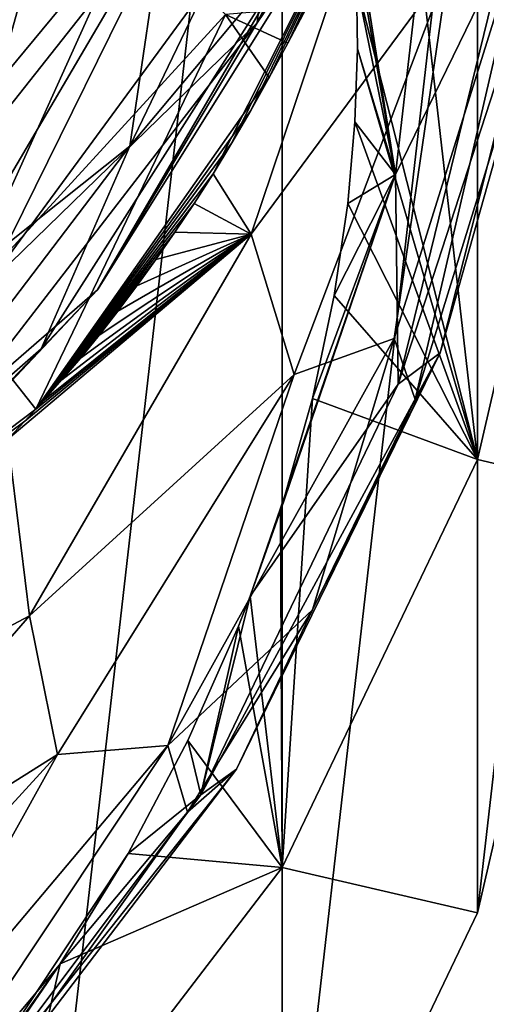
# Model space of a CAD drawing. Header units: metres. Extents: x -109 to 109, y -432 to 89.
# Tile 81 of 256: x 15.31 to 18.33, y -370.03 to -363.64. Entities that reach past the tile are written whole.
import ezdxf

# ---------------------------------------------------------------- set-up
doc = ezdxf.new("R2010")
doc.units = ezdxf.units.M
doc.layers.add('solid_506360_24502164_01', color=7, linetype='CONTINUOUS')

msp = doc.modelspace()

# ---------------------------------------------------------------- linework, layer by layer
at = {"layer": 'solid_506360_24502164_01'}
for points in [[(18.275421, -366.494873, 886.680603), (17.008738, -355.436401, 878.646118), (17.489737, -363.407562, 884.4375)], [(18.275421, -366.494873, 886.680603), (18.275421, -358.081665, 880.568054), (17.008738, -355.436401, 878.646118)], [(15.162851, -355.963501, 872.848755), (17.008738, -358.375336, 874.601074), (15.162851, -374.490906, 886.309692)], [(18.919655, -363.706726, 884.654907), (18.919655, -360.869812, 882.59375), (18.275421, -358.081665, 880.568054)], [(18.275421, -366.494873, 886.680603), (18.919655, -363.706726, 884.654907), (18.275421, -358.081665, 880.568054)], [(17.008738, -358.375336, 874.601074), (17.008738, -372.079071, 884.557373), (15.162851, -374.490906, 886.309692)], [(17.008738, -358.375336, 874.601074), (18.275421, -361.020599, 876.522949), (17.008738, -372.079071, 884.557373)], [(17.484314, -362.719635, 894.485596), (18.190842, -360.905548, 894.135681), (16.846426, -363.663727, 895.966675)], [(16.945082, -362.845215, 896.28772), (16.846426, -363.663727, 895.966675), (18.190842, -360.905548, 894.135681)], [(18.275421, -361.020599, 876.522949), (18.919655, -360.869812, 882.59375), (18.919655, -363.808746, 878.548645)], [(18.275421, -361.020599, 876.522949), (18.275421, -369.433807, 882.635498), (17.008738, -372.079071, 884.557373)], [(18.275421, -361.020599, 876.522949), (18.919655, -363.808746, 878.548645), (18.275421, -369.433807, 882.635498)], [(14.358057, -363.117096, 898.350342), (14.499955, -364.123016, 898.568787), (16.250225, -361.701782, 896.967468)], [(16.250225, -361.701782, 896.967468), (14.499955, -364.123016, 898.568787), (16.371187, -362.773071, 897.029968)], [(16.021757, -364.463593, 894.126465), (17.295427, -361.812958, 892.414978), (17.118927, -363.149353, 893.961304)], [(16.245258, -362.953033, 892.666077), (17.295427, -361.812958, 892.414978), (16.021757, -364.463593, 894.126465)], [(18.069954, -361.814331, 883.809082), (17.743143, -364.646912, 885.602356), (17.415693, -362.583527, 883.838806)], [(18.448067, -363.200348, 885.325317), (17.743143, -364.646912, 885.602356), (18.069954, -361.814331, 883.809082)], [(16.561398, -364.643097, 890.282043), (17.697676, -362.389526, 888.608276), (16.683735, -364.442261, 890.137329)], [(16.807318, -365.033844, 890.273254), (17.697676, -362.389526, 888.608276), (16.561398, -364.643097, 890.282043)], [(16.683735, -364.442261, 890.137329), (17.697676, -362.389526, 888.608276), (16.80512, -364.233765, 889.986877)], [(16.80512, -364.233765, 889.986877), (17.697676, -362.389526, 888.608276), (16.925932, -364.018005, 889.830261)], [(16.807318, -365.033844, 890.273254), (18.086512, -363.301117, 888.553467), (17.697676, -362.389526, 888.608276)], [(16.925932, -364.018005, 889.830261), (17.697676, -362.389526, 888.608276), (17.046515, -363.79541, 889.667053)], [(17.046515, -363.79541, 889.667053), (17.697676, -362.389526, 888.608276), (17.402813, -363.086182, 889.136169)], [(17.743143, -364.646912, 885.602356), (17.429415, -362.684692, 883.912354), (17.415693, -362.583527, 883.838806)], [(17.743143, -364.646912, 885.602356), (17.465868, -363.026794, 884.160889), (17.429415, -362.684692, 883.912354)], [(15.813376, -365.394623, 896.230408), (17.484314, -362.719635, 894.485596), (16.846426, -363.663727, 895.966675)], [(17.118927, -363.149353, 893.961304), (17.484314, -362.719635, 894.485596), (15.813376, -365.394623, 896.230408)], [(16.371187, -362.773071, 897.029968), (14.443076, -365.21701, 898.635437), (15.08981, -365.374451, 897.949402)], [(14.499955, -364.123016, 898.568787), (14.443076, -365.21701, 898.635437), (16.371187, -362.773071, 897.029968)], [(16.371187, -362.773071, 897.029968), (15.08981, -365.374451, 897.949402), (16.945082, -362.845215, 896.28772)], [(13.327615, -365.1203, 893.725647), (14.715818, -362.835571, 892.304565), (15.424145, -363.11264, 892.507813)], [(15.27481, -362.828552, 889.498413), (14.203942, -365.217896, 890.963806), (16.025539, -363.016388, 889.634644)], [(16.945082, -362.845215, 896.28772), (15.08981, -365.374451, 897.949402), (16.846426, -363.663727, 895.966675)], [(18.61459, -362.898376, 887.53186), (17.735811, -365.710144, 889.315613), (17.871649, -366.107178, 888.735901)], [(18.086512, -363.301117, 888.553467), (17.735811, -365.710144, 889.315613), (18.61459, -362.898376, 887.53186)], [(18.61459, -362.898376, 887.53186), (17.871649, -366.107178, 888.735901), (18.744879, -363.274048, 886.936768)], [(14.773977, -365.459106, 894.256165), (16.245258, -362.953033, 892.666077), (16.021757, -364.463593, 894.126465)], [(15.424145, -363.11264, 892.507813), (16.245258, -362.953033, 892.666077), (14.773977, -365.459106, 894.256165)], [(18.752945, -362.953796, 885.925354), (17.76136, -366.007477, 887.105225), (18.448067, -363.200348, 885.325317)], [(18.752945, -362.953796, 885.925354), (18.033169, -365.803925, 887.736389), (17.76136, -366.007477, 887.105225)], [(18.744879, -363.274048, 886.936768), (18.033169, -365.803925, 887.736389), (18.752945, -362.953796, 885.925354)], [(14.203942, -365.217896, 890.963806), (14.897513, -365.516785, 891.180542), (16.025539, -363.016388, 889.634644)], [(16.025539, -363.016388, 889.634644), (14.897513, -365.516785, 891.180542), (16.641874, -363.609955, 889.79248)], [(17.743143, -364.646912, 885.602356), (17.489737, -363.407562, 884.4375), (17.465868, -363.026794, 884.160889)], [(13.327615, -365.1203, 893.725647), (15.424145, -363.11264, 892.507813), (13.957274, -365.501251, 894.005615)], [(13.957274, -365.501251, 894.005615), (15.424145, -363.11264, 892.507813), (14.773977, -365.459106, 894.256165)], [(17.046515, -363.79541, 889.667053), (17.402813, -363.086182, 889.136169), (17.166996, -363.566315, 889.496948)], [(15.447646, -365.777191, 895.657227), (17.118927, -363.149353, 893.961304), (15.813376, -365.394623, 896.230408)], [(16.021757, -364.463593, 894.126465), (17.118927, -363.149353, 893.961304), (15.447646, -365.777191, 895.657227)], [(18.448067, -363.200348, 885.325317), (17.76136, -366.007477, 887.105225), (17.743143, -364.646912, 885.602356)], [(16.807318, -365.033844, 890.273254), (17.086496, -365.944458, 890.222534), (18.086512, -363.301117, 888.553467)], [(18.086512, -363.301117, 888.553467), (17.086496, -365.944458, 890.222534), (17.735811, -365.710144, 889.315613)], [(18.744879, -363.274048, 886.936768), (17.871649, -366.107178, 888.735901), (18.033169, -365.803925, 887.736389)], [(17.743143, -364.646912, 885.602356), (17.496572, -363.832062, 884.745911), (17.489737, -363.407562, 884.4375)], [(18.275421, -366.494873, 886.680603), (17.489737, -363.407562, 884.4375), (17.496572, -363.832062, 884.745911)], [(16.641874, -363.609955, 889.79248), (17.046515, -363.79541, 889.667053), (17.166996, -363.566315, 889.496948)], [(14.897513, -365.516785, 891.180542), (15.413098, -366.169281, 891.379761), (16.641874, -363.609955, 889.79248)], [(16.641874, -363.609955, 889.79248), (15.413098, -366.169281, 891.379761), (16.925932, -364.018005, 889.830261)], [(16.641874, -363.609955, 889.79248), (16.925932, -364.018005, 889.830261), (17.046515, -363.79541, 889.667053)], [(15.813376, -365.394623, 896.230408), (16.846426, -363.663727, 895.966675), (14.903458, -366.183685, 897.606384)], [(15.08981, -365.374451, 897.949402), (14.903458, -366.183685, 897.606384), (16.846426, -363.663727, 895.966675)], [(18.919655, -366.64566, 880.609802), (18.919655, -363.706726, 884.654907), (18.275421, -366.494873, 886.680603)], [(17.743143, -364.646912, 885.602356), (17.480562, -364.306152, 885.090393), (17.496572, -363.832062, 884.745911)], [(18.275421, -366.494873, 886.680603), (17.496572, -363.832062, 884.745911), (17.480562, -364.306152, 885.090393)], [(18.919655, -363.808746, 878.548645), (18.919655, -366.64566, 880.609802), (18.275421, -369.433807, 882.635498)], [(15.413098, -366.169281, 891.379761), (16.80512, -364.233765, 889.986877), (16.925932, -364.018005, 889.830261)], [(15.413098, -366.169281, 891.379761), (16.683735, -364.442261, 890.137329), (16.80512, -364.233765, 889.986877)], [(17.743143, -364.646912, 885.602356), (17.434019, -364.83667, 885.47583), (17.480562, -364.306152, 885.090393)], [(18.275421, -366.494873, 886.680603), (17.480562, -364.306152, 885.090393), (17.434019, -364.83667, 885.47583)], [(14.182151, -366.883423, 895.656616), (16.021757, -364.463593, 894.126465), (15.447646, -365.777191, 895.657227)], [(14.773977, -365.459106, 894.256165), (16.021757, -364.463593, 894.126465), (14.182151, -366.883423, 895.656616)], [(15.413098, -366.169281, 891.379761), (16.561398, -364.643097, 890.282043), (16.683735, -364.442261, 890.137329)], [(15.413098, -366.169281, 891.379761), (16.437939, -364.835968, 890.421143), (16.561398, -364.643097, 890.282043)], [(16.807318, -365.033844, 890.273254), (16.561398, -364.643097, 890.282043), (16.437939, -364.835968, 890.421143)], [(17.743143, -364.646912, 885.602356), (16.801971, -367.382324, 887.325378), (16.997488, -366.827179, 886.921997)], [(17.76136, -366.007477, 887.105225), (16.801971, -367.382324, 887.325378), (17.743143, -364.646912, 885.602356)], [(17.743143, -364.646912, 885.602356), (16.997488, -366.827179, 886.921997), (17.204721, -366.09906, 886.393005)], [(17.743143, -364.646912, 885.602356), (17.204721, -366.09906, 886.393005), (17.346497, -365.432037, 885.908386)], [(17.743143, -364.646912, 885.602356), (17.346497, -365.432037, 885.908386), (17.434019, -364.83667, 885.47583)], [(15.413098, -366.169281, 891.379761), (16.314398, -365.021332, 890.554504), (16.437939, -364.835968, 890.421143)], [(16.807318, -365.033844, 890.273254), (16.437939, -364.835968, 890.421143), (16.314398, -365.021332, 890.554504)], [(18.275421, -366.494873, 886.680603), (17.434019, -364.83667, 885.47583), (17.346497, -365.432037, 885.908386)], [(16.807318, -365.033844, 890.273254), (15.341992, -366.246521, 891.435425), (15.231832, -366.362885, 891.519348)], [(16.807318, -365.033844, 890.273254), (15.231832, -366.362885, 891.519348), (15.371719, -367.509308, 891.815552)], [(16.807318, -365.033844, 890.273254), (15.413098, -366.169281, 891.379761), (15.341992, -366.246521, 891.435425)], [(16.807318, -365.033844, 890.273254), (15.371719, -367.509308, 891.815552), (17.086496, -365.944458, 890.222534)], [(15.413098, -366.169281, 891.379761), (16.190992, -365.19928, 890.682312), (16.314398, -365.021332, 890.554504)], [(16.807318, -365.033844, 890.273254), (15.461328, -366.115875, 891.341309), (15.413098, -366.169281, 891.379761)], [(16.807318, -365.033844, 890.273254), (15.581085, -365.979706, 891.243225), (15.461328, -366.115875, 891.341309)], [(16.807318, -365.033844, 890.273254), (15.701347, -365.837677, 891.141052), (15.581085, -365.979706, 891.243225)], [(16.807318, -365.033844, 890.273254), (15.822447, -365.689087, 891.034241), (15.701347, -365.837677, 891.141052)], [(16.807318, -365.033844, 890.273254), (15.944668, -365.533295, 890.92218), (15.822447, -365.689087, 891.034241)], [(16.807318, -365.033844, 890.273254), (16.067747, -365.369904, 890.80481), (15.944668, -365.533295, 890.92218)], [(16.807318, -365.033844, 890.273254), (16.190992, -365.19928, 890.682312), (16.067747, -365.369904, 890.80481)], [(16.807318, -365.033844, 890.273254), (16.314398, -365.021332, 890.554504), (16.190992, -365.19928, 890.682312)], [(15.413098, -366.169281, 891.379761), (16.067747, -365.369904, 890.80481), (16.190992, -365.19928, 890.682312)], [(15.413098, -366.169281, 891.379761), (15.944668, -365.533295, 890.92218), (16.067747, -365.369904, 890.80481)], [(13.56985, -367.77533, 897.743713), (15.813376, -365.394623, 896.230408), (14.903458, -366.183685, 897.606384)], [(15.447646, -365.777191, 895.657227), (15.813376, -365.394623, 896.230408), (13.56985, -367.77533, 897.743713)], [(18.275421, -366.494873, 886.680603), (17.346497, -365.432037, 885.908386), (17.204721, -366.09906, 886.393005)], [(14.897513, -365.516785, 891.180542), (13.241284, -367.809174, 892.567383), (15.413098, -366.169281, 891.379761)], [(15.413098, -366.169281, 891.379761), (15.822447, -365.689087, 891.034241), (15.944668, -365.533295, 890.92218)], [(15.413098, -366.169281, 891.379761), (15.701347, -365.837677, 891.141052), (15.822447, -365.689087, 891.034241)], [(17.735811, -365.710144, 889.315613), (16.268011, -368.348785, 890.973572), (17.205639, -367.470245, 889.596008)], [(17.086496, -365.944458, 890.222534), (16.268011, -368.348785, 890.973572), (17.735811, -365.710144, 889.315613)], [(17.735811, -365.710144, 889.315613), (17.205639, -367.470245, 889.596008), (17.871649, -366.107178, 888.735901)], [(13.215601, -368.110291, 897.122925), (15.447646, -365.777191, 895.657227), (13.56985, -367.77533, 897.743713)], [(14.182151, -366.883423, 895.656616), (15.447646, -365.777191, 895.657227), (13.215601, -368.110291, 897.122925)], [(18.033169, -365.803925, 887.736389), (16.482628, -368.669006, 888.779297), (17.76136, -366.007477, 887.105225)], [(18.033169, -365.803925, 887.736389), (16.712334, -368.502899, 889.437683), (16.482628, -368.669006, 888.779297)], [(17.205639, -367.470245, 889.596008), (16.712334, -368.502899, 889.437683), (18.033169, -365.803925, 887.736389)], [(17.871649, -366.107178, 888.735901), (17.205639, -367.470245, 889.596008), (18.033169, -365.803925, 887.736389)], [(15.413098, -366.169281, 891.379761), (15.581085, -365.979706, 891.243225), (15.701347, -365.837677, 891.141052)], [(15.371719, -367.509308, 891.815552), (15.554007, -368.407043, 891.760254), (17.086496, -365.944458, 890.222534)], [(17.086496, -365.944458, 890.222534), (15.554007, -368.407043, 891.760254), (16.268011, -368.348785, 890.973572)], [(15.413098, -366.169281, 891.379761), (15.461328, -366.115875, 891.341309), (15.581085, -365.979706, 891.243225)], [(17.76136, -366.007477, 887.105225), (16.482628, -368.669006, 888.779297), (16.801971, -367.382324, 887.325378)], [(17.008738, -369.140137, 888.602478), (17.204721, -366.09906, 886.393005), (16.997488, -366.827179, 886.921997)], [(17.008738, -369.140137, 888.602478), (18.275421, -366.494873, 886.680603), (17.204721, -366.09906, 886.393005)], [(13.241284, -367.809174, 892.567383), (15.341992, -366.246521, 891.435425), (15.413098, -366.169281, 891.379761)], [(13.241284, -367.809174, 892.567383), (15.231832, -366.362885, 891.519348), (15.341992, -366.246521, 891.435425)], [(13.655617, -368.417755, 892.776672), (15.371719, -367.509308, 891.815552), (15.231832, -366.362885, 891.519348)], [(18.275421, -369.433807, 882.635498), (18.275421, -366.494873, 886.680603), (17.008738, -369.140137, 888.602478)], [(18.919655, -366.64566, 880.609802), (18.275421, -366.494873, 886.680603), (18.275421, -369.433807, 882.635498)], [(17.008738, -369.140137, 888.602478), (16.997488, -366.827179, 886.921997), (16.801971, -367.382324, 887.325378)], [(16.482628, -368.669006, 888.779297), (16.726488, -367.574982, 887.465332), (16.801971, -367.382324, 887.325378)], [(17.008738, -369.140137, 888.602478), (16.801971, -367.382324, 887.325378), (16.726488, -367.574982, 887.465332)], [(16.268011, -368.348785, 890.973572), (16.394793, -368.780945, 890.417847), (17.205639, -367.470245, 889.596008)], [(17.205639, -367.470245, 889.596008), (16.394793, -368.780945, 890.417847), (16.712334, -368.502899, 889.437683)], [(15.371719, -367.509308, 891.815552), (13.439237, -369.738586, 893.179016), (15.554007, -368.407043, 891.760254)], [(13.655617, -368.417755, 892.776672), (13.439237, -369.738586, 893.179016), (15.371719, -367.509308, 891.815552)], [(16.482628, -368.669006, 888.779297), (16.397657, -368.316833, 888.004333), (16.726488, -367.574982, 887.465332)], [(17.008738, -369.140137, 888.602478), (16.726488, -367.574982, 887.465332), (16.397657, -368.316833, 888.004333)], [(16.268011, -368.348785, 890.973572), (14.262799, -370.730988, 892.44519), (14.385736, -371.179077, 891.901367)], [(15.554007, -368.407043, 891.760254), (14.262799, -370.730988, 892.44519), (16.268011, -368.348785, 890.973572)], [(16.268011, -368.348785, 890.973572), (14.385736, -371.179077, 891.901367), (16.394793, -368.780945, 890.417847)], [(16.482628, -368.669006, 888.779297), (16.011744, -369.048981, 888.536255), (16.397657, -368.316833, 888.004333)], [(17.008738, -369.140137, 888.602478), (16.397657, -368.316833, 888.004333), (16.011744, -369.048981, 888.536255)], [(13.439237, -369.738586, 893.179016), (13.536353, -370.614441, 893.112549), (15.554007, -368.407043, 891.760254)], [(15.554007, -368.407043, 891.760254), (13.536353, -370.614441, 893.112549), (14.262799, -370.730988, 892.44519)], [(16.712334, -368.502899, 889.437683), (14.655725, -371.100311, 890.286133), (16.482628, -368.669006, 888.779297)], [(16.712334, -368.502899, 889.437683), (14.835451, -370.964752, 890.966675), (14.655725, -371.100311, 890.286133)], [(16.394793, -368.780945, 890.417847), (14.835451, -370.964752, 890.966675), (16.712334, -368.502899, 889.437683)], [(16.482628, -368.669006, 888.779297), (14.655725, -371.100311, 890.286133), (16.011744, -369.048981, 888.536255)], [(16.394793, -368.780945, 890.417847), (14.385736, -371.179077, 891.901367), (14.835451, -370.964752, 890.966675)], [(14.655725, -371.100311, 890.286133), (15.571173, -369.765381, 889.056763), (16.011744, -369.048981, 888.536255)], [(17.008738, -369.140137, 888.602478), (16.011744, -369.048981, 888.536255), (15.571173, -369.765381, 889.056763)], [(15.162851, -371.551971, 890.354797), (17.008738, -369.140137, 888.602478), (15.571173, -369.765381, 889.056763)], [(17.008738, -372.079071, 884.557373), (17.008738, -369.140137, 888.602478), (15.162851, -371.551971, 890.354797)], [(18.275421, -369.433807, 882.635498), (17.008738, -369.140137, 888.602478), (17.008738, -372.079071, 884.557373)], [(14.655725, -371.100311, 890.286133), (15.076598, -370.463715, 889.564087), (15.571173, -369.765381, 889.056763)], [(15.162851, -371.551971, 890.354797), (15.571173, -369.765381, 889.056763), (15.076598, -370.463715, 889.564087)]]:
    msp.add_3dface(points, dxfattribs=at)

doc.saveas('drawing.dxf')
